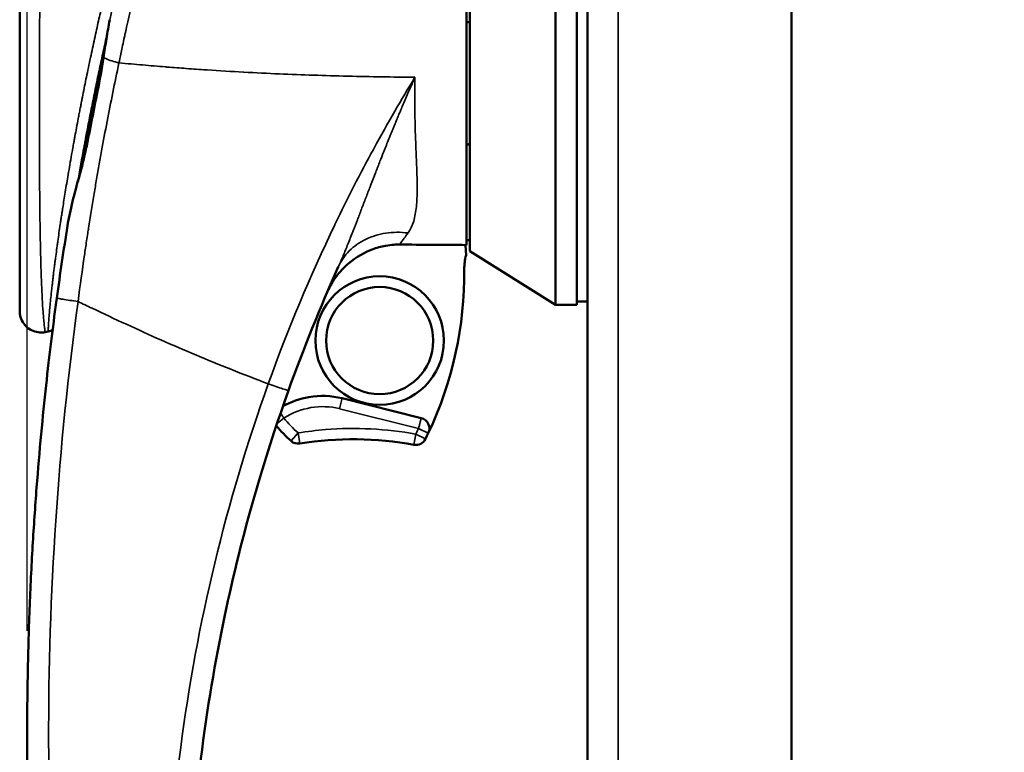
# Model space of a CAD drawing. Header units: inches. Extents: x 1 to 203, y 4 to 128.
# Tile 29 of 66: x 95.73 to 99.35, y 74.84 to 77.54. Entities that reach past the tile are written whole.
import ezdxf

# ---------------------------------------------------------------- set-up
doc = ezdxf.new("R2010")
doc.units = ezdxf.units.IN
doc.header["$LTSCALE"] = 6
doc.header["$MEASUREMENT"] = 0
for name, color, linetype, lineweight in [('Dimension (ANSI)', 7, 'Continuous', 25), ('Visible (ANSI)', 7, 'Continuous', 50), ('Visible Narrow (ANSI)', 7, 'Continuous', 35)]:
    doc.layers.add(name, color=color, linetype=linetype, lineweight=lineweight)
doc.styles.add('Dimension Text', font='tahoma.ttf')
doc.dimstyles.new('Dual Dimension', dxfattribs={"dimscale": 6, "dimtxt": 0.12, "dimasz": 0.098425, "dimexe": 0.125, "dimexo": 0.0625, "dimgap": 0.031496, "dimtad": 0, "dimtih": 1, "dimtoh": 1, "dimrnd": 1e-08, "dimzin": 4, "dimdsep": 46, "dimtxsty": 'Dimension Text', "dimcen": 0.09, "dimdle": 0.393701, "dimclrd": 256, "dimclre": 256, "dimclrt": 256, "dimadec": 0, "dimazin": 1, "dimtfac": 1, "dimtofl": 0, "dimtmove": 0, "dimatfit": 3, "dimfxl": 1, "dimtolj": 1, "dimtzin": 4, "dimlwd": -1, "dimlwe": -1, "dimarcsym": 0})

# ---------------------------------------------------------------- blocks, each defined once
blk = doc.blocks.new('*D10')
at = {"layer": 'Defpoints', "color": 0, "transparency": 16777216}
for p in [(110.2061, 120.2822), (110.2061, 114.1509), (95.7614, 74.914)]:
    blk.add_point(p, dxfattribs=at)
at = {"layer": 'Dimension (ANSI)', "transparency": 16777216}
for p, q in [((95.7614, 75.289), (95.7614, 121.0322)), ((110.2061, 114.5259), (110.2061, 121.0322)), ((96.352, 120.2822), (100.0736, 120.2822)), ((109.6156, 120.2822), (106.7792, 120.2822))]:
    blk.add_line(p, q, dxfattribs=at)
for points in [[(96.352, 120.3806), (96.352, 120.1838), (95.7614, 120.2822)], [(109.6156, 120.3806), (109.6156, 120.1838), (110.2061, 120.2822)]]:
    blk.add_solid(points, dxfattribs=at)
at = {"layer": 'Dimension (ANSI)', "transparency": 16777216, "insert": (103.4264, 120.2822), "char_height": 0.72, "attachment_point": 5, "style": 'Dimension Text'}
blk.add_mtext('\\A1;{\\H3.0x;(}\\S14.44^ 366.9 mm;{\\H3.0x;)}', dxfattribs=at)

msp = doc.modelspace()

# ---------------------------------------------------------------- linework, layer by layer
at = {"layer": 'Visible (ANSI)'}
for p, q in [((98.5701, 41.9635), (98.5701, 114.2133)), ((97.8201, 42.0028), (97.8201, 114.174)), ((97.7024, 76.4875), (97.7024, 79.2522)), ((97.7811, 76.4875), (97.7811, 79.2522)), ((97.3874, 76.6843), (97.3874, 79.0566)), ((95.7339, 76.4646), (95.7339, 78.1446)), ((96.0572, 77.4869), (96.0572, 77.4869)), ((95.9488, 76.9413), (95.9488, 76.9412)), ((96.9686, 76.7834), (96.9686, 76.7834)), ((97.3742, 76.6696), (97.3725, 76.7072)), ((97.3874, 76.7254), (97.3756, 76.7256)), ((97.7024, 76.4875), (97.3874, 76.6843)), ((97.7811, 76.4875), (97.7024, 76.4875)), ((97.7811, 76.4993), (97.8201, 76.4993)), ((95.8385, 76.3894), (95.8273, 76.3872)), ((97.2093, 76.0713), (96.9185, 76.144))]:
    msp.add_line(p, q, dxfattribs=at)
for radius in [0.2362, 0.1969]:
    msp.add_circle((97.0567, 76.3561), radius, dxfattribs=at)
for centre, radius, start, end in [((97.5645, 76.6196), 0.4921, 111.0925, 112.5739), ((97.5645, 76.6196), 0.4921, 138.8235655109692, 138.8236130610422), ((97.5645, 76.6196), 0.1969, 165.2737, 180.5062), ((95.9898, 76.6056), 1.378, 334.6794, 0.5062), ((97.1998, 76.0332), 0.0394, 334.6794, 75.9615), ((97.0567, 76.3561), 0.4921, 219.478, 228.5662), ((95.9898, 76.6056), 1.378, 333.6854, 334.6794), ((96.757, 76.0166), 0.0394, 228.5662, 279.1833), ((96.9606, 74.7574), 1.2362, 79.6559, 99.1833), ((97.1897, 76.0122), 0.0394, 259.6559, 333.6854)]:
    msp.add_arc(centre, radius, start, end, dxfattribs=at)
msp.add_ellipse((104.5079, 1878.5134), major_axis=(0, -1801.0018), ratio=0.999848, start_param=6.279225, end_param=6.279231, dxfattribs=at)
for points, knots in [([(97.3756, 79.0406), (97.3756, 78.9923), (97.3756, 78.8794), (97.3756, 78.4813), (97.3756, 78.2699), (97.3756, 77.7951), (97.3756, 77.5074), (97.3756, 77.1202), (97.3756, 76.9983), (97.3756, 76.8596), (97.3756, 76.817), (97.3756, 76.7415), (97.3756, 76.7199), (97.3756, 76.7072)], [0.000011, 0.000011, 0.000011, 0.000011, 0.423801, 0.423801, 0.924167, 0.924167, 1.760841, 1.760841, 2.288223, 2.288223, 2.555113, 2.555113, 2.860178, 2.860178, 2.860178, 2.860178]), ([(96.0528, 77.4672), (96.048, 77.4455), (96.0433, 77.424), (96.0387, 77.4028), (96.0341, 77.3815), (96.0297, 77.3606), (96.0251, 77.3388), (96.0205, 77.3169), (96.0158, 77.2942), (96.0113, 77.272), (96.0068, 77.2498), (96.0024, 77.2281), (95.9982, 77.2067), (95.9939, 77.1852), (95.9898, 77.164), (95.9857, 77.1429), (95.9837, 77.1323), (95.9817, 77.1217), (95.9797, 77.1115), (95.9784, 77.1043), (95.977, 77.0972), (95.9756, 77.0898)], [0.21885315, 0.21885315, 0.21885315, 0.21885315, 0.234375, 0.234375, 0.234375, 0.25, 0.25, 0.25, 0.265625, 0.265625, 0.265625, 0.28125, 0.28125, 0.28125, 0.296875, 0.296875, 0.296875, 0.3046875, 0.3046875, 0.3046875, 0.31023223, 0.31023223, 0.31023223, 0.31023223]), ([(95.9831, 77.1291), (95.9831, 77.1291), (95.9831, 77.1291), (95.9831, 77.129), (95.9831, 77.129), (95.983, 77.1288), (95.983, 77.1287), (95.9829, 77.1283), (95.9829, 77.1281), (95.9828, 77.1274), (95.9827, 77.1269), (95.9822, 77.1246), (95.9819, 77.1228), (95.9807, 77.1165), (95.9798, 77.112), (95.9779, 77.1016), (95.9767, 77.0957), (95.9756, 77.0898)], [0, 0, 0, 0, 0.0001154, 0.0001154, 0.0005769, 0.0005769, 0.0015, 0.0015, 0.0033461, 0.0033461, 0.0070383, 0.0070383, 0.0218073, 0.0218073, 0.0572959, 0.0572959, 0.1046146, 0.1046146, 0.1046146, 0.1046146]), ([(95.9674, 77.0451), (95.9679, 77.0481), (95.9684, 77.0511), (95.9695, 77.057), (95.9701, 77.06), (95.9712, 77.066), (95.9717, 77.0689), (95.9729, 77.0749), (95.9734, 77.0779), (95.9745, 77.0838), (95.9751, 77.0868), (95.9756, 77.0898)], [0.09742914, 0.09742914, 0.09742914, 0.09742914, 0.097669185, 0.097669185, 0.09790923, 0.09790923, 0.098149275, 0.098149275, 0.09838932, 0.09838932, 0.098629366, 0.098629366, 0.098629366, 0.098629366]), ([(95.9674, 77.0451), (95.9653, 77.034), (95.9633, 77.0232), (95.9614, 77.0125), (95.9578, 76.9927), (95.9543, 76.9731), (95.951, 76.954)], [0.32054206, 0.32054206, 0.32054206, 0.32054206, 0.328125, 0.328125, 0.328125, 0.34214075, 0.34214075, 0.34214075, 0.34214075]), ([(97.1291, 76.7089), (97.1147, 76.709), (97.1022, 76.7088), (97.0617, 76.7015), (97.0455, 76.697), (97.0007, 76.6802), (96.9707, 76.6637), (96.9426, 76.6397)], [-0.6576726, -0.6576726, -0.6576726, -0.6576726, -0.434612, -0.434612, -0.2813206, -0.2813206, -0.0000003, -0.0000003, -0.0000003, -0.0000003]), ([(97.3756, 76.7072), (97.365, 76.7073), (97.3544, 76.7073), (97.3334, 76.7075), (97.323, 76.7076), (97.2925, 76.7078), (97.2724, 76.7079), (97.2113, 76.7083), (97.1702, 76.7086), (97.1291, 76.7089)], [0.000001, 0.000001, 0.000001, 0.000001, 0.0809695, 0.0809695, 0.1601068, 0.1601068, 0.3130881, 0.3130881, 0.6260992, 0.6260992, 0.6260992, 0.6260992]), ([(96.9426, 76.6397), (96.9254, 76.6251), (96.9099, 76.6085), (96.8775, 76.5646), (96.8705, 76.5493), (96.8631, 76.532)], [-0.245443, -0.245443, -0.245443, -0.245443, -0.1437279, -0.1437279, -0.000001, -0.000001, -0.000001, -0.000001]), ([(95.8781, 73.2571), (95.8651, 73.3485), (95.8383, 73.5532), (95.8067, 73.8645), (95.7856, 74.1468), (95.7729, 74.3752), (95.7656, 74.5793), (95.7623, 74.7511), (95.7614, 74.8613), (95.7615, 74.9529), (95.762, 75.042), (95.7643, 75.1945), (95.7707, 75.4011), (95.7826, 75.6313), (95.8026, 75.9145), (95.8328, 76.2239), (95.8582, 76.4241), (95.8703, 76.5124)], [0, 0, 0, 0, 0.125, 0.25, 0.3125, 0.375, 0.4375, 0.46875, 0.5, 0.515625, 0.53125, 0.5625, 0.625, 0.6875, 0.75, 0.875, 1, 1, 1, 1]), ([(95.8273, 76.3872), (95.8191, 76.3857), (95.8105, 76.3854), (95.7937, 76.3877), (95.7853, 76.3902), (95.77, 76.3978), (95.7629, 76.4029), (95.7509, 76.415), (95.7458, 76.422), (95.7382, 76.4374), (95.7357, 76.4458), (95.7341, 76.4577), (95.7339, 76.4611), (95.7339, 76.4646)], [0, 0, 0, 0, 0.0638299, 0.0638299, 0.1290346, 0.1290346, 0.1938632, 0.1938632, 0.2587409, 0.2587409, 0.3239742, 0.3239742, 0.3502527, 0.3502527, 0.3502527, 0.3502527]), ([(95.8551, 76.3967), (95.8529, 76.3951), (95.8505, 76.3936), (95.845, 76.391), (95.8418, 76.39), (95.8385, 76.3894)], [0.10723961, 0.10723961, 0.10723961, 0.10723961, 0.12814213, 0.12814213, 0.15346334, 0.15346334, 0.15346334, 0.15346334]), ([(95.8532, 76.3822), (95.8532, 76.3822), (95.8532, 76.3822), (95.8532, 76.3822), (95.8532, 76.3822), (95.8532, 76.3822), (95.8532, 76.3823), (95.8532, 76.3824), (95.8533, 76.3827), (95.8534, 76.3837), (95.8535, 76.3845), (95.8536, 76.3856)], [0.03015987, 0.03015987, 0.03015987, 0.03015987, 0.03063378, 0.03063378, 0.03399973, 0.03399973, 0.04409807, 0.04409807, 0.07440691, 0.07440691, 0.11893181, 0.11893181, 0.11893181, 0.11893181]), ([(96.7216, 76.1726), (96.6419, 75.9502), (96.5601, 75.6837), (96.4927, 75.3706), (96.4582, 75.2101), (96.4277, 75.0376), (96.4038, 74.8529), (96.3812, 74.6773), (96.3646, 74.4908), (96.3569, 74.294)], [0, 0, 0, 0, 0.5, 0.5, 0.5, 0.756247, 0.756247, 0.756247, 1, 1, 1, 1]), ([(96.7014, 76.1152), (96.731, 76.1314), (96.8028, 76.1562), (96.8785, 76.154), (96.9185, 76.144)], [0.0854166, 0.0854166, 0.0854166, 0.0854166, 0.5, 1, 1, 1, 1])]:
    msp.add_open_spline(points, degree=3, knots=knots, dxfattribs=at)
for points in [[(96.0526, 77.4661), (96.0564, 77.4892), (96.0604, 77.5123), (96.0647, 77.5353)], [(96.0635, 77.5237), (96.0635, 77.5237), (96.0635, 77.5237), (96.0635, 77.5237)], [(96.0416, 77.3968), (96.0452, 77.4198), (96.0489, 77.443), (96.0526, 77.4661)], [(96.0094, 77.2237), (96.0209, 77.2812), (96.0324, 77.3385), (96.0416, 77.3968)], [(96.0094, 77.2237), (96.0062, 77.2078), (96.0031, 77.1918), (96, 77.176)], [(96, 77.176), (95.9998, 77.1748), (95.9995, 77.1736), (95.9993, 77.1724)], [(95.9519, 76.9571), (95.9711, 77.0268), (95.9852, 77.1), (95.9993, 77.1724)], [(95.9095, 76.7772), (95.9191, 76.8369), (95.9352, 76.8969), (95.9519, 76.9571)], [(95.8703, 76.5124), (95.8824, 76.6013), (95.8955, 76.6896), (95.9095, 76.7772)], [(96.9046, 76.6265), (96.8381, 76.4784), (96.777, 76.327), (96.7216, 76.1726)], [(95.8273, 76.3872), (95.8273, 76.3872), (95.8273, 76.3872), (95.8273, 76.3872)], [(95.8385, 76.3894), (95.8385, 76.3894), (95.8385, 76.3894), (95.8385, 76.3894)]]:
    msp.add_open_spline(points, degree=3, dxfattribs=at)
at = {"layer": 'Visible Narrow (ANSI)'}
for p, q in [((97.9335, 114.2133), (97.9335, 41.9635)), ((96.9185, 76.144), (96.909, 76.1058)), ((97.1998, 76.0332), (96.909, 76.1058)), ((96.7046, 76.0714), (96.6795, 76.0512)), ((96.757, 76.0166), (96.731, 75.9871)), ((96.757, 76.0166), (96.7633, 75.9778)), ((97.2354, 76.0163), (97.1998, 76.0332)), ((97.1897, 76.0122), (97.1826, 75.9735)), ((97.225, 75.9948), (97.1897, 76.0122))]:
    msp.add_line(p, q, dxfattribs=at)
for centre, radius, start, end in [((97.0567, 76.3561), 0.4528, 218.9516, 228.5662), ((96.9607, 74.7568), 1.2762, 94.6185, 99.1822), ((96.9606, 74.7575), 1.2755, 79.6555, 94.6179), ((95.9759, 76.6124), 1.354, 333.6911, 334.6738)]:
    msp.add_arc(centre, radius, start, end, dxfattribs=at)
msp.add_ellipse((96.8309, 75.9089), major_axis=(0.2252, 0.0616), ratio=0.8653, start_param=0.994072, end_param=1.915581, dxfattribs=at)
for points, knots in [([(96.3738, 78.4479), (96.3701, 78.4359), (96.3664, 78.4237), (96.3626, 78.4113), (96.3601, 78.4032), (96.3577, 78.395), (96.3552, 78.3866), (96.3528, 78.3788), (96.3504, 78.3709), (96.348, 78.3629), (96.344, 78.3495), (96.34, 78.3358), (96.3359, 78.3219), (96.3299, 78.3016), (96.3238, 78.2808), (96.3176, 78.2594), (96.3171, 78.2575), (96.3165, 78.2556), (96.3159, 78.2536), (96.3126, 78.2419), (96.3092, 78.23), (96.3058, 78.2182), (96.3041, 78.2123), (96.3024, 78.2064), (96.3006, 78.2001), (96.2989, 78.1939), (96.297, 78.1874), (96.2955, 78.1819), (96.2939, 78.1764), (96.2927, 78.172), (96.2914, 78.1672), (96.29, 78.1625), (96.2886, 78.1574), (96.2872, 78.1523), (96.2844, 78.1422), (96.2815, 78.1321), (96.2787, 78.1217), (96.273, 78.101), (96.267, 78.0794), (96.261, 78.0572), (96.2583, 78.047), (96.2555, 78.0366), (96.2527, 78.0261), (96.2524, 78.0251), (96.2521, 78.0242), (96.2519, 78.0232), (96.2488, 78.0117), (96.2457, 78), (96.2426, 77.9881), (96.2394, 77.9763), (96.2363, 77.9642), (96.2331, 77.9519), (96.2315, 77.9457), (96.2298, 77.9395), (96.2282, 77.9334), (96.2274, 77.9303), (96.2267, 77.9273), (96.2258, 77.924), (96.225, 77.9207), (96.2241, 77.9172), (96.2234, 77.9145), (96.2227, 77.9119), (96.2222, 77.9101), (96.2217, 77.9081), (96.2212, 77.9061), (96.2206, 77.9038), (96.22, 77.9015), (96.2189, 77.897), (96.2178, 77.8926), (96.2166, 77.888), (96.2143, 77.879), (96.2119, 77.8694), (96.2094, 77.8596), (96.2069, 77.8497), (96.2044, 77.8396), (96.2017, 77.8291), (96.1991, 77.8186), (96.1964, 77.8078), (96.1937, 77.7966), (96.191, 77.7855), (96.1882, 77.7741), (96.1853, 77.7623), (96.1824, 77.7503), (96.1794, 77.738), (96.1764, 77.7253), (96.1734, 77.7128), (96.1703, 77.6998), (96.1672, 77.6866), (96.1656, 77.68), (96.1641, 77.6733), (96.1625, 77.6665), (96.1617, 77.663), (96.1608, 77.6595), (96.1601, 77.6562), (96.1593, 77.6529), (96.1586, 77.6497), (96.1577, 77.6458), (96.1567, 77.6419), (96.1556, 77.6371), (96.1546, 77.6327), (96.1538, 77.6293), (96.1531, 77.626), (96.1523, 77.6227), (96.1521, 77.6218), (96.1519, 77.6208), (96.1517, 77.6199), (96.1498, 77.6115), (96.1479, 77.6032), (96.146, 77.5951), (96.1424, 77.5789), (96.1389, 77.5636), (96.1357, 77.5491), (96.1325, 77.5346), (96.1295, 77.5209), (96.1266, 77.508), (96.1246, 77.4986), (96.1226, 77.4897), (96.1208, 77.4812), (96.1201, 77.478), (96.1195, 77.4748), (96.1188, 77.4718), (96.114, 77.4493), (96.1099, 77.4301), (96.1066, 77.4143), (96.1032, 77.3984), (96.1006, 77.3858), (96.0987, 77.3765)], [0, 0, 0, 0, 0.037736, 0.037736, 0.037736, 0.0625, 0.0625, 0.0625, 0.085798, 0.085798, 0.085798, 0.125, 0.125, 0.125, 0.182318, 0.182318, 0.182318, 0.1875, 0.1875, 0.1875, 0.21875, 0.21875, 0.21875, 0.234375, 0.234375, 0.234375, 0.25, 0.25, 0.25, 0.265625, 0.265625, 0.265625, 0.28125, 0.28125, 0.28125, 0.3125, 0.3125, 0.3125, 0.375, 0.375, 0.375, 0.403634, 0.403634, 0.403634, 0.40625, 0.40625, 0.40625, 0.4375, 0.4375, 0.4375, 0.46875, 0.46875, 0.46875, 0.484375, 0.484375, 0.484375, 0.492188, 0.492188, 0.492188, 0.5, 0.5, 0.5, 0.507812, 0.507812, 0.507812, 0.515625, 0.515625, 0.515625, 0.53125, 0.53125, 0.53125, 0.5625, 0.5625, 0.5625, 0.59375, 0.59375, 0.59375, 0.625, 0.625, 0.625, 0.655974, 0.655974, 0.655974, 0.6875, 0.6875, 0.6875, 0.71875, 0.71875, 0.71875, 0.734375, 0.734375, 0.734375, 0.742188, 0.742188, 0.742188, 0.75, 0.75, 0.75, 0.757812, 0.757812, 0.757812, 0.763854, 0.763854, 0.763854, 0.765625, 0.765625, 0.765625, 0.78125, 0.78125, 0.78125, 0.8125, 0.8125, 0.8125, 0.84375, 0.84375, 0.84375, 0.866494, 0.866494, 0.866494, 0.875, 0.875, 0.875, 0.9375, 0.9375, 0.9375, 1, 1, 1, 1]), ([(95.8385, 76.3894), (95.8385, 76.3894), (95.8385, 76.3896), (95.8385, 76.3899), (95.8386, 76.3913), (95.8387, 76.3949), (95.8389, 76.3992), (95.839, 76.4013), (95.8392, 76.4036), (95.8393, 76.406), (95.8393, 76.4073), (95.8394, 76.4085), (95.8395, 76.4096), (95.8395, 76.4108), (95.8396, 76.4119), (95.8397, 76.4132), (95.8398, 76.4146), (95.8399, 76.4162), (95.84, 76.4178), (95.8401, 76.4195), (95.8402, 76.4211), (95.8403, 76.4227), (95.8405, 76.4261), (95.8407, 76.4297), (95.841, 76.4334), (95.8413, 76.4372), (95.8416, 76.441), (95.8419, 76.4451), (95.8422, 76.4492), (95.8426, 76.4536), (95.8429, 76.4576), (95.8432, 76.4615), (95.8435, 76.465), (95.8439, 76.4688), (95.8442, 76.4725), (95.8446, 76.4766), (95.8449, 76.4808), (95.8457, 76.4891), (95.8466, 76.4979), (95.8475, 76.5072), (95.8485, 76.5165), (95.8495, 76.5264), (95.8506, 76.5367), (95.8512, 76.5418), (95.8517, 76.547), (95.8524, 76.5525), (95.853, 76.5581), (95.8537, 76.564), (95.8543, 76.5691), (95.8549, 76.5743), (95.8554, 76.5786), (95.8559, 76.5833), (95.8565, 76.5879), (95.8571, 76.5929), (95.8577, 76.5979), (95.8589, 76.608), (95.8602, 76.6185), (95.8616, 76.6289), (95.8622, 76.6341), (95.8629, 76.6393), (95.8635, 76.6443), (95.8642, 76.6493), (95.8648, 76.6541), (95.8655, 76.659), (95.8668, 76.6689), (95.8681, 76.6792), (95.8697, 76.6902), (95.8704, 76.6957), (95.8712, 76.7014), (95.8719, 76.7067), (95.8726, 76.7119), (95.8733, 76.7166), (95.874, 76.7215), (95.8754, 76.7312), (95.8768, 76.7414), (95.8783, 76.7518), (95.8798, 76.7622), (95.8814, 76.7729), (95.883, 76.784), (95.8839, 76.7896), (95.8847, 76.7952), (95.8856, 76.8009), (95.886, 76.8037), (95.8864, 76.8065), (95.8869, 76.8095), (95.8873, 76.8125), (95.8878, 76.8157), (95.8882, 76.8182), (95.8886, 76.8207), (95.8889, 76.8225), (95.8892, 76.8245), (95.8895, 76.8266), (95.8898, 76.8288), (95.8902, 76.831), (95.8909, 76.8355), (95.8915, 76.8398), (95.8922, 76.8443), (95.8936, 76.8532), (95.8951, 76.8626), (95.8966, 76.8722), (95.8997, 76.8914), (95.903, 76.9118), (95.9066, 76.9334), (95.9084, 76.9443), (95.9103, 76.9554), (95.9122, 76.9669), (95.9141, 76.9783), (95.9162, 76.9901), (95.9182, 77.0022), (95.9203, 77.0143), (95.9225, 77.0266), (95.9248, 77.0395), (95.9259, 77.0459), (95.9271, 77.0524), (95.9282, 77.0588), (95.9288, 77.062), (95.9293, 77.0652), (95.93, 77.0687), (95.9306, 77.0721), (95.9313, 77.0759), (95.9318, 77.0786), (95.9323, 77.0814), (95.9326, 77.0832), (95.933, 77.0853), (95.9334, 77.0874), (95.9338, 77.0898), (95.9342, 77.0922), (95.9351, 77.097), (95.936, 77.1017), (95.9369, 77.1066), (95.9386, 77.1163), (95.9406, 77.1267), (95.9426, 77.1377), (95.9447, 77.1486), (95.9468, 77.1602), (95.9491, 77.172), (95.9502, 77.178), (95.9514, 77.184), (95.9526, 77.1904), (95.9538, 77.1969), (95.9552, 77.2037), (95.9563, 77.2097), (95.9575, 77.2156), (95.9585, 77.2207), (95.9595, 77.226), (95.9605, 77.2313), (95.9616, 77.2368), (95.9627, 77.2424), (95.9649, 77.2534), (95.967, 77.2642), (95.9692, 77.2752), (95.9714, 77.2862), (95.9737, 77.2973), (95.9759, 77.3081), (95.9781, 77.319), (95.9802, 77.3295), (95.9826, 77.3411), (95.985, 77.3528), (95.9877, 77.3656), (95.9903, 77.3778), (95.9928, 77.3901), (95.9953, 77.4018), (95.9978, 77.4135), (96.0028, 77.4368), (96.0077, 77.4597), (96.0126, 77.4818), (96.0175, 77.5039), (96.0222, 77.5252), (96.0269, 77.5457), (96.0292, 77.556), (96.0315, 77.566), (96.0337, 77.5761), (96.0349, 77.5811), (96.0361, 77.5861), (96.0371, 77.5908), (96.0382, 77.5955), (96.0392, 77.5999), (96.0405, 77.6053), (96.0417, 77.6107), (96.0432, 77.6172), (96.0447, 77.6234), (96.0461, 77.6295), (96.0475, 77.6354), (96.0489, 77.6412), (96.0516, 77.653), (96.0544, 77.6648), (96.0572, 77.6764), (96.0627, 77.6997), (96.0682, 77.7223), (96.0736, 77.7445), (96.079, 77.7666), (96.0844, 77.7883), (96.0897, 77.8093), (96.0923, 77.8198), (96.0949, 77.8302), (96.0975, 77.8405), (96.0988, 77.8457), (96.1001, 77.8509), (96.1014, 77.8558), (96.1027, 77.8607), (96.1039, 77.8654), (96.1053, 77.8709), (96.1067, 77.8763), (96.1083, 77.8826), (96.1098, 77.8887), (96.1114, 77.8947), (96.1129, 77.9005), (96.1144, 77.9063), (96.1174, 77.9179), (96.1205, 77.9295), (96.1235, 77.941), (96.1295, 77.964), (96.1355, 77.9865), (96.1414, 78.0085), (96.1474, 78.0305), (96.1532, 78.052), (96.1591, 78.0732), (96.162, 78.0838), (96.1649, 78.0944), (96.1678, 78.1045), (96.1706, 78.1147), (96.1733, 78.1244), (96.1763, 78.1351), (96.1794, 78.1459), (96.1827, 78.1576), (96.1859, 78.169), (96.1891, 78.1803), (96.1922, 78.1912), (96.1954, 78.2021), (96.1985, 78.213), (96.2017, 78.2239), (96.2048, 78.2345), (96.2078, 78.2451), (96.2109, 78.2554), (96.214, 78.2662), (96.2172, 78.277), (96.2205, 78.2883), (96.2238, 78.2992), (96.227, 78.3101), (96.2302, 78.3207), (96.2334, 78.3315), (96.2399, 78.353), (96.2467, 78.3754), (96.2532, 78.3965)], [0.4978071, 0.4978071, 0.4978071, 0.4978071, 0.5, 0.5, 0.5, 0.5078125, 0.5078125, 0.5078125, 0.5117188, 0.5117188, 0.5117188, 0.5136719, 0.5136719, 0.5136719, 0.515625, 0.515625, 0.515625, 0.5175781, 0.5175781, 0.5175781, 0.5195312, 0.5195312, 0.5195312, 0.5234375, 0.5234375, 0.5234375, 0.5273438, 0.5273438, 0.5273438, 0.53125, 0.53125, 0.53125, 0.5351562, 0.5351562, 0.5351562, 0.5390625, 0.5390625, 0.5390625, 0.546875, 0.546875, 0.546875, 0.5546875, 0.5546875, 0.5546875, 0.5585938, 0.5585938, 0.5585938, 0.5625, 0.5625, 0.5625, 0.5664062, 0.5664062, 0.5664062, 0.5703125, 0.5703125, 0.5703125, 0.578125, 0.578125, 0.578125, 0.5820312, 0.5820312, 0.5820312, 0.5859375, 0.5859375, 0.5859375, 0.59375, 0.59375, 0.59375, 0.5976562, 0.5976562, 0.5976562, 0.6015625, 0.6015625, 0.6015625, 0.609375, 0.609375, 0.609375, 0.6171875, 0.6171875, 0.6171875, 0.6210938, 0.6210938, 0.6210938, 0.6230469, 0.6230469, 0.6230469, 0.625, 0.625, 0.625, 0.6269531, 0.6269531, 0.6269531, 0.6289062, 0.6289062, 0.6289062, 0.6328125, 0.6328125, 0.6328125, 0.640625, 0.640625, 0.640625, 0.65625, 0.65625, 0.65625, 0.6640625, 0.6640625, 0.6640625, 0.671875, 0.671875, 0.671875, 0.6796875, 0.6796875, 0.6796875, 0.6835938, 0.6835938, 0.6835938, 0.6855469, 0.6855469, 0.6855469, 0.6875, 0.6875, 0.6875, 0.6894531, 0.6894531, 0.6894531, 0.6914062, 0.6914062, 0.6914062, 0.6953125, 0.6953125, 0.6953125, 0.703125, 0.703125, 0.703125, 0.7109375, 0.7109375, 0.7109375, 0.7148438, 0.7148438, 0.7148438, 0.71875, 0.71875, 0.71875, 0.7226562, 0.7226562, 0.7226562, 0.7265625, 0.7265625, 0.7265625, 0.734375, 0.734375, 0.734375, 0.7421875, 0.7421875, 0.7421875, 0.75, 0.75, 0.75, 0.7578125, 0.7578125, 0.7578125, 0.765625, 0.765625, 0.765625, 0.78125, 0.78125, 0.78125, 0.796875, 0.796875, 0.796875, 0.8046875, 0.8046875, 0.8046875, 0.8085938, 0.8085938, 0.8085938, 0.8125, 0.8125, 0.8125, 0.8164062, 0.8164062, 0.8164062, 0.8203125, 0.8203125, 0.8203125, 0.828125, 0.828125, 0.828125, 0.84375, 0.84375, 0.84375, 0.859375, 0.859375, 0.859375, 0.8671875, 0.8671875, 0.8671875, 0.8710938, 0.8710938, 0.8710938, 0.875, 0.875, 0.875, 0.8789062, 0.8789062, 0.8789062, 0.8828125, 0.8828125, 0.8828125, 0.890625, 0.890625, 0.890625, 0.90625, 0.90625, 0.90625, 0.921875, 0.921875, 0.921875, 0.9296875, 0.9296875, 0.9296875, 0.9375, 0.9375, 0.9375, 0.9453125, 0.9453125, 0.9453125, 0.953125, 0.953125, 0.953125, 0.9609375, 0.9609375, 0.9609375, 0.96875, 0.96875, 0.96875, 0.9765625, 0.9765625, 0.9765625, 0.984375, 0.984375, 0.984375, 1, 1, 1, 1]), ([(95.8273, 76.3872), (95.8273, 76.3872), (95.8273, 76.3876), (95.8272, 76.3883), (95.8269, 76.39), (95.8264, 76.3936), (95.8258, 76.3984), (95.8258, 76.3985), (95.8258, 76.3985), (95.8258, 76.3986), (95.8252, 76.4034), (95.8245, 76.4092), (95.8238, 76.4157), (95.8238, 76.4159), (95.8238, 76.416), (95.8238, 76.4162), (95.8231, 76.4228), (95.8224, 76.4301), (95.8217, 76.4377), (95.8211, 76.4449), (95.8205, 76.4525), (95.8199, 76.4602), (95.8199, 76.4606), (95.8198, 76.461), (95.8198, 76.4614), (95.8187, 76.477), (95.8176, 76.4933), (95.8167, 76.51), (95.8167, 76.5106), (95.8167, 76.5112), (95.8166, 76.5118), (95.8158, 76.5284), (95.815, 76.5454), (95.8143, 76.5625), (95.8143, 76.5633), (95.8142, 76.5642), (95.8142, 76.565), (95.8135, 76.582), (95.8129, 76.599), (95.8124, 76.6161), (95.8118, 76.634), (95.8113, 76.6521), (95.8109, 76.6703), (95.8108, 76.6716), (95.8108, 76.6729), (95.8108, 76.6742), (95.8099, 76.7093), (95.8093, 76.7447), (95.8087, 76.7804), (95.8087, 76.7822), (95.8087, 76.784), (95.8087, 76.7858), (95.8081, 76.8211), (95.8077, 76.8568), (95.8074, 76.8926), (95.8074, 76.8949), (95.8074, 76.8971), (95.8074, 76.8994), (95.807, 76.9348), (95.8068, 76.9702), (95.8067, 77.0056), (95.8067, 77.0083), (95.8066, 77.011), (95.8066, 77.0137), (95.8065, 77.0487), (95.8064, 77.0836), (95.8063, 77.1186), (95.8063, 77.1563), (95.8063, 77.194), (95.8063, 77.2318), (95.8063, 77.2354), (95.8063, 77.239), (95.8063, 77.2427), (95.8064, 77.3146), (95.8066, 77.3866), (95.8069, 77.4588), (95.8069, 77.4633), (95.807, 77.4679), (95.807, 77.4724), (95.8073, 77.5437), (95.8077, 77.6152), (95.8082, 77.6868), (95.8082, 77.6922), (95.8082, 77.6977), (95.8083, 77.7032), (95.8087, 77.7739), (95.8092, 77.8447), (95.8097, 77.9159), (95.8098, 77.9223), (95.8098, 77.9287), (95.8099, 77.9351), (95.8102, 77.974), (95.8105, 78.0128), (95.8108, 78.0515), (95.811, 78.071), (95.8112, 78.0904), (95.8114, 78.1098), (95.8115, 78.1195), (95.8115, 78.1292), (95.8116, 78.1389), (95.8117, 78.1412), (95.8117, 78.1436), (95.8117, 78.1459)], [0.4966465, 0.4966465, 0.4966465, 0.4966465, 0.5, 0.5, 0.5, 0.5078125, 0.5078125, 0.5078125, 0.5079068, 0.5079068, 0.5079068, 0.515625, 0.515625, 0.515625, 0.5158111, 0.5158111, 0.5158111, 0.5237053, 0.5237053, 0.5237053, 0.53125, 0.53125, 0.53125, 0.5316247, 0.5316247, 0.5316247, 0.546875, 0.546875, 0.546875, 0.5474363, 0.5474363, 0.5474363, 0.5625, 0.5625, 0.5625, 0.5632489, 0.5632489, 0.5632489, 0.578125, 0.578125, 0.578125, 0.59375, 0.59375, 0.59375, 0.5948738, 0.5948738, 0.5948738, 0.625, 0.625, 0.625, 0.6264969, 0.6264969, 0.6264969, 0.65625, 0.65625, 0.65625, 0.6581247, 0.6581247, 0.6581247, 0.6875, 0.6875, 0.6875, 0.6897461, 0.6897461, 0.6897461, 0.71875, 0.71875, 0.71875, 0.75, 0.75, 0.75, 0.7529961, 0.7529961, 0.7529961, 0.8125, 0.8125, 0.8125, 0.8162445, 0.8162445, 0.8162445, 0.875, 0.875, 0.875, 0.8794971, 0.8794971, 0.8794971, 0.9375, 0.9375, 0.9375, 0.9427334, 0.9427334, 0.9427334, 0.9743539, 0.9743539, 0.9743539, 0.990177, 0.990177, 0.990177, 0.9980859, 0.9980859, 0.9980859, 0.9999997, 0.9999997, 0.9999997, 0.9999997]), ([(96.0538, 77.4654), (96.0573, 77.4885), (96.0612, 77.5114), (96.0654, 77.5344), (96.0668, 77.5419), (96.0682, 77.5494), (96.0696, 77.5569), (96.0719, 77.569), (96.0743, 77.5812), (96.0767, 77.5933)], [0, 0, 0, 0, 0.0748086, 0.0748086, 0.0748086, 0.0993031, 0.0993031, 0.0993031, 0.138914, 0.138914, 0.138914, 0.138914]), ([(95.9529, 76.9556), (95.9531, 76.9565), (95.9534, 76.9575), (95.9537, 76.9584), (95.9635, 76.9929), (95.9721, 77.0283), (95.9798, 77.0641), (95.9837, 77.0824), (95.9875, 77.1009), (95.9911, 77.1193), (95.9947, 77.1377), (95.9983, 77.1562), (96.0019, 77.1746), (96.0056, 77.193), (96.0093, 77.2113), (96.0129, 77.2297), (96.0157, 77.2435), (96.0185, 77.2572), (96.0212, 77.271), (96.0293, 77.3123), (96.0368, 77.3537), (96.0431, 77.3957)], [0, 0, 0, 0, 0.006506, 0.006506, 0.006506, 0.25, 0.25, 0.25, 0.375, 0.375, 0.375, 0.5, 0.5, 0.5, 0.625, 0.625, 0.625, 0.71875, 0.71875, 0.71875, 1, 1, 1, 1]), ([(96.0987, 77.3765), (96.0896, 77.3785), (96.0807, 77.381), (96.0724, 77.3836), (96.0641, 77.3863), (96.0566, 77.3892), (96.0502, 77.3921), (96.0477, 77.3933), (96.0453, 77.3945), (96.0431, 77.3957)], [0.0000001, 0.0000001, 0.0000001, 0.0000001, 0.4160871, 0.4160871, 0.4160871, 0.8321779, 0.8321779, 0.8321779, 1, 1, 1, 1]), ([(96.0987, 77.3765), (96.0909, 77.3399), (96.0834, 77.3036), (96.0761, 77.2678), (96.0688, 77.2319), (96.0618, 77.1966), (96.055, 77.1609), (96.0481, 77.1252), (96.0413, 77.0891), (96.0347, 77.0528), (96.0314, 77.0347), (96.0281, 77.0165), (96.0249, 76.9981), (96.0216, 76.9797), (96.0184, 76.9609), (96.0153, 76.9429), (96.0122, 76.9249), (96.0092, 76.9075), (96.0063, 76.8897), (95.9998, 76.8509), (95.9932, 76.8103), (95.9868, 76.7691), (95.9859, 76.7632), (95.985, 76.7573), (95.9841, 76.7512), (95.9826, 76.7416), (95.9811, 76.7316), (95.9797, 76.7225), (95.9783, 76.7133), (95.977, 76.7049), (95.9757, 76.6962), (95.9745, 76.6875), (95.9731, 76.6785), (95.9718, 76.6695), (95.9639, 76.6154), (95.9561, 76.5591), (95.9483, 76.4997)], [0, 0, 0, 0, 0.125, 0.125, 0.125, 0.25, 0.25, 0.25, 0.375, 0.375, 0.375, 0.4375, 0.4375, 0.4375, 0.5, 0.5, 0.5, 0.5625, 0.5625, 0.5625, 0.699136, 0.699136, 0.699136, 0.71875, 0.71875, 0.71875, 0.75, 0.75, 0.75, 0.78125, 0.78125, 0.78125, 0.8125, 0.8125, 0.8125, 1, 1, 1, 1]), ([(97.1863, 77.3235), (97.1048, 77.3244), (97.0233, 77.3258), (96.9414, 77.3278), (96.9404, 77.3278), (96.9394, 77.3279), (96.9384, 77.3279), (96.8555, 77.3299), (96.7722, 77.3326), (96.6871, 77.3362), (96.6445, 77.338), (96.6015, 77.3401), (96.5576, 77.3425), (96.5571, 77.3425), (96.5565, 77.3425), (96.556, 77.3426), (96.5126, 77.3449), (96.4683, 77.3476), (96.4222, 77.3507), (96.421, 77.3507), (96.4199, 77.3508), (96.4188, 77.3509), (96.3952, 77.3525), (96.371, 77.3541), (96.3461, 77.356), (96.323, 77.3577), (96.2993, 77.3595), (96.2747, 77.3614), (96.2728, 77.3616), (96.2709, 77.3617), (96.269, 77.3619), (96.2424, 77.364), (96.2146, 77.3663), (96.1849, 77.3689), (96.1581, 77.3712), (96.1298, 77.3737), (96.0987, 77.3765)], [0, 0, 0, 0, 0.2469989, 0.2469989, 0.2469989, 0.25, 0.25, 0.25, 0.4999988, 0.4999988, 0.4999988, 0.625, 0.625, 0.625, 0.6264992, 0.6264992, 0.6264992, 0.75, 0.75, 0.75, 0.7529965, 0.7529965, 0.7529965, 0.8161761, 0.8161761, 0.8161761, 0.875, 0.875, 0.875, 0.8795144, 0.8795144, 0.8795144, 0.9428034, 0.9428034, 0.9428034, 1, 1, 1, 1]), ([(97.1863, 77.3235), (97.1613, 77.2826), (97.1366, 77.241), (97.1121, 77.1988), (97.0864, 77.1545), (97.061, 77.1093), (97.0362, 77.0637), (97.0353, 77.0621), (97.0344, 77.0604), (97.0335, 77.0588), (96.9848, 76.9693), (96.938, 76.878), (96.8933, 76.7851), (96.8928, 76.784), (96.8922, 76.7829), (96.8917, 76.7817), (96.8014, 76.5936), (96.7198, 76.399), (96.6475, 76.1971)], [0, 0, 0, 0, 0.1197092, 0.1197092, 0.1197092, 0.2454941, 0.2454941, 0.2454941, 0.25, 0.25, 0.25, 0.4970014, 0.4970014, 0.4970014, 0.5, 0.5, 0.5, 1, 1, 1, 1]), ([(96.9046, 76.6265), (96.9098, 76.6382), (96.9152, 76.6506), (96.9207, 76.6637), (96.9262, 76.6768), (96.9319, 76.6905), (96.9377, 76.7049), (96.9435, 76.7193), (96.9495, 76.7344), (96.9557, 76.7502), (96.9563, 76.7519), (96.957, 76.7535), (96.9577, 76.7552), (96.9586, 76.7577), (96.9596, 76.7602), (96.9606, 76.7627), (96.9621, 76.7666), (96.9636, 76.7704), (96.9651, 76.7743), (96.9666, 76.7784), (96.9682, 76.7824), (96.9699, 76.7867), (96.9716, 76.7911), (96.9733, 76.7957), (96.9748, 76.7994), (96.9762, 76.8031), (96.9772, 76.8059), (96.9784, 76.8089), (96.9796, 76.8119), (96.9808, 76.8152), (96.9821, 76.8186), (96.9847, 76.8252), (96.9872, 76.8318), (96.9898, 76.8385), (96.9949, 76.852), (97.0003, 76.8662), (97.006, 76.8809), (97.011, 76.894), (97.0161, 76.9075), (97.0215, 76.9215), (97.0222, 76.9232), (97.0228, 76.9248), (97.0234, 76.9265), (97.0265, 76.9344), (97.0296, 76.9425), (97.0327, 76.9505), (97.0342, 76.9545), (97.0358, 76.9585), (97.0374, 76.9628), (97.0391, 76.9671), (97.0409, 76.9716), (97.0423, 76.9753), (97.0437, 76.979), (97.0448, 76.9819), (97.046, 76.985), (97.0473, 76.9881), (97.0486, 76.9915), (97.0499, 76.9948), (97.0525, 77.0015), (97.0551, 77.0082), (97.0578, 77.015), (97.062, 77.0258), (97.0664, 77.0369), (97.0709, 77.0484), (97.0721, 77.0514), (97.0733, 77.0544), (97.0745, 77.0575), (97.0804, 77.0721), (97.0864, 77.0872), (97.0927, 77.1027), (97.0945, 77.1071), (97.0963, 77.1116), (97.0981, 77.1161), (97.0995, 77.1195), (97.1009, 77.1229), (97.1023, 77.1263), (97.1039, 77.1303), (97.1056, 77.1344), (97.1072, 77.1383), (97.108, 77.1403), (97.1088, 77.1423), (97.1097, 77.1444), (97.1106, 77.1465), (97.1115, 77.1489), (97.1122, 77.1505), (97.1129, 77.1522), (97.1133, 77.1532), (97.1138, 77.1544), (97.1143, 77.1556), (97.1149, 77.157), (97.1155, 77.1584), (97.1166, 77.1611), (97.1177, 77.1638), (97.1189, 77.1666), (97.1212, 77.1722), (97.1237, 77.1782), (97.1263, 77.1843), (97.1271, 77.1863), (97.1279, 77.1884), (97.1288, 77.1904), (97.1306, 77.1947), (97.1324, 77.1991), (97.1344, 77.2036), (97.1372, 77.2103), (97.1401, 77.2173), (97.1432, 77.2245), (97.1493, 77.2389), (97.156, 77.2544), (97.1632, 77.2709), (97.1703, 77.2874), (97.1781, 77.305), (97.1863, 77.3235)], [0, 0, 0, 0, 0.0625, 0.0625, 0.0625, 0.125, 0.125, 0.125, 0.1875, 0.1875, 0.1875, 0.1941102, 0.1941102, 0.1941102, 0.2038097, 0.2038097, 0.2038097, 0.21875, 0.21875, 0.21875, 0.234375, 0.234375, 0.234375, 0.25, 0.25, 0.25, 0.265625, 0.265625, 0.265625, 0.28125, 0.28125, 0.28125, 0.3125, 0.3125, 0.3125, 0.375, 0.375, 0.375, 0.4309642, 0.4309642, 0.4309642, 0.4375, 0.4375, 0.4375, 0.46875, 0.46875, 0.46875, 0.484375, 0.484375, 0.484375, 0.5, 0.5, 0.5, 0.515625, 0.515625, 0.515625, 0.53125, 0.53125, 0.53125, 0.5625, 0.5625, 0.5625, 0.6119797, 0.6119797, 0.6119797, 0.625, 0.625, 0.625, 0.6875, 0.6875, 0.6875, 0.7054399, 0.7054399, 0.7054399, 0.71875, 0.71875, 0.71875, 0.734375, 0.734375, 0.734375, 0.7421875, 0.7421875, 0.7421875, 0.75, 0.75, 0.75, 0.7578125, 0.7578125, 0.7578125, 0.765625, 0.765625, 0.765625, 0.78125, 0.78125, 0.78125, 0.8125, 0.8125, 0.8125, 0.8226419, 0.8226419, 0.8226419, 0.84375, 0.84375, 0.84375, 0.875, 0.875, 0.875, 0.9375, 0.9375, 0.9375, 1, 1, 1, 1]), ([(97.1608, 76.7514), (97.1701, 76.7641), (97.1768, 76.7786), (97.1816, 76.7949), (97.1865, 76.8112), (97.1896, 76.8292), (97.1915, 76.8488), (97.1935, 76.8683), (97.1942, 76.8895), (97.1943, 76.9119), (97.1944, 76.9342), (97.1939, 76.9578), (97.1931, 76.9826), (97.1923, 77.0073), (97.1912, 77.0332), (97.1901, 77.06), (97.1892, 77.0831), (97.1882, 77.1069), (97.1874, 77.1313), (97.1873, 77.1354), (97.1872, 77.1394), (97.1871, 77.1435), (97.1863, 77.1701), (97.1857, 77.1975), (97.1855, 77.2253), (97.1854, 77.2274), (97.1854, 77.2294), (97.1854, 77.2315), (97.1853, 77.2466), (97.1853, 77.2617), (97.1855, 77.2771), (97.1856, 77.2847), (97.1857, 77.2924), (97.1858, 77.3002), (97.1859, 77.3079), (97.1861, 77.3157), (97.1863, 77.3235)], [0, 0, 0, 0, 0.1246855, 0.1246855, 0.1246855, 0.25, 0.25, 0.25, 0.3754686, 0.3754686, 0.3754686, 0.5, 0.5, 0.5, 0.6246986, 0.6246986, 0.6246986, 0.7319173, 0.7319173, 0.7319173, 0.7497002, 0.7497002, 0.7497002, 0.8659586, 0.8659586, 0.8659586, 0.8745904, 0.8745904, 0.8745904, 0.9373119, 0.9373119, 0.9373119, 0.9686924, 0.9686924, 0.9686924, 1, 1, 1, 1]), ([(95.9529, 76.9556), (95.9485, 76.9405), (95.9443, 76.9255), (95.9402, 76.9106), (95.9381, 76.9031), (95.9361, 76.8957), (95.9341, 76.8884), (95.9322, 76.8811), (95.9304, 76.874), (95.9285, 76.8664), (95.9265, 76.8588), (95.9245, 76.8506), (95.9227, 76.8427), (95.9208, 76.8349), (95.9192, 76.8274), (95.9176, 76.82), (95.9144, 76.8052), (95.9117, 76.7908), (95.9095, 76.7772)], [0, 0, 0, 0, 0.25, 0.25, 0.25, 0.375, 0.375, 0.375, 0.499452, 0.499452, 0.499452, 0.625, 0.625, 0.625, 0.75, 0.75, 0.75, 1, 1, 1, 1]), ([(96.9046, 76.6265), (96.9143, 76.6482), (96.928, 76.6681), (96.9451, 76.6853), (96.9621, 76.7025), (96.9825, 76.717), (97.0052, 76.7281), (97.028, 76.7392), (97.0531, 76.7469), (97.0795, 76.7508), (97.1058, 76.7548), (97.1334, 76.755), (97.1608, 76.7514)], [0, 0, 0, 0, 0.2499276, 0.2499276, 0.2499276, 0.5, 0.5, 0.5, 0.7500724, 0.7500724, 0.7500724, 1, 1, 1, 1]), ([(97.1291, 76.7089), (97.1307, 76.711), (97.1324, 76.7132), (97.1342, 76.7156), (97.1416, 76.7253), (97.1505, 76.7373), (97.1608, 76.7514)], [0, 0, 0, 0, 0.194143, 0.194143, 0.194143, 1, 1, 1, 1]), ([(95.956, 73.2661), (95.8802, 73.8014), (95.8415, 74.342), (95.8402, 74.8826), (95.8389, 75.4233), (95.8751, 75.964), (95.9483, 76.4997)], [0, 0, 0, 0, 0.5, 0.5, 0.5, 1, 1, 1, 1]), ([(95.9483, 76.4997), (95.9381, 76.5011), (95.9279, 76.5025), (95.9184, 76.5039), (95.9091, 76.5053), (95.9005, 76.5066), (95.8933, 76.5078), (95.8859, 76.509), (95.8801, 76.51), (95.8762, 76.5108), (95.8723, 76.5116), (95.8702, 76.5121), (95.8703, 76.5124)], [0, 0, 0, 0, 0.25, 0.25, 0.25, 0.497, 0.497, 0.497, 0.75, 0.75, 0.75, 1, 1, 1, 1]), ([(95.9483, 76.4997), (95.9655, 76.4914), (95.9827, 76.4832), (95.9999, 76.475), (96.0418, 76.455), (96.0839, 76.4352), (96.126, 76.4158), (96.1682, 76.3963), (96.2105, 76.3771), (96.253, 76.3584), (96.338, 76.3208), (96.4237, 76.2848), (96.5099, 76.2504), (96.5557, 76.2322), (96.6015, 76.2145), (96.6475, 76.1971)], [0, 0, 0, 0, 0.0750166, 0.0750166, 0.0750166, 0.2578171, 0.2578171, 0.2578171, 0.4406177, 0.4406177, 0.4406177, 0.8062189, 0.8062189, 0.8062189, 1, 1, 1, 1]), ([(96.6475, 76.1971), (96.4926, 75.7651), (96.3845, 75.3162), (96.3257, 74.861), (96.267, 74.4057), (96.2576, 73.9441), (96.2977, 73.4869)], [0, 0, 0, 0, 0.5, 0.5, 0.5, 1, 1, 1, 1]), ([(96.7216, 76.1726), (96.7215, 76.1724), (96.7195, 76.1728), (96.7158, 76.1739), (96.712, 76.175), (96.7065, 76.1768), (96.6997, 76.179), (96.6928, 76.1813), (96.6846, 76.1841), (96.6757, 76.1872), (96.6668, 76.1903), (96.6571, 76.1937), (96.6475, 76.1971)], [0, 0, 0, 0, 0.25, 0.25, 0.25, 0.5, 0.5, 0.5, 0.75, 0.75, 0.75, 1, 1, 1, 1]), ([(96.7046, 76.0714), (96.7027, 76.0744), (96.7013, 76.0765), (96.7001, 76.0785), (96.6988, 76.0804), (96.6978, 76.0821), (96.6965, 76.0841), (96.6952, 76.0861), (96.6938, 76.0883), (96.6927, 76.0901)], [0, 0, 0, 0, 0.125, 0.125, 0.125, 0.25, 0.25, 0.25, 0.3684752, 0.3684752, 0.3684752, 0.3684752]), ([(97.2093, 76.0713), (97.2093, 76.0713), (97.2093, 76.0712), (97.2091, 76.0707), (97.209, 76.0703), (97.2088, 76.0694), (97.2086, 76.0684), (97.2084, 76.0675), (97.2082, 76.0667), (97.2079, 76.0654), (97.2075, 76.064), (97.207, 76.062), (97.2065, 76.0602), (97.2061, 76.0583), (97.2057, 76.0569), (97.2053, 76.055), (97.205, 76.054), (97.2047, 76.053), (97.2044, 76.0517), (97.2041, 76.0504), (97.2037, 76.0488), (97.2034, 76.0478), (97.2032, 76.0467), (97.203, 76.0461), (97.2028, 76.0452), (97.2026, 76.0443), (97.2023, 76.0432), (97.202, 76.0419), (97.2014, 76.0394), (97.2006, 76.0365), (97.1998, 76.0332)], [0, 0, 0, 0, 0.125, 0.125, 0.125, 0.25, 0.25, 0.25, 0.375, 0.375, 0.375, 0.5, 0.5, 0.5, 0.625, 0.625, 0.625, 0.6875, 0.6875, 0.6875, 0.75, 0.75, 0.75, 0.8125, 0.8125, 0.8125, 0.875, 0.875, 0.875, 1, 1, 1, 1])]:
    msp.add_open_spline(points, degree=3, knots=knots, dxfattribs=at)
for points in [[(96.0431, 77.3957), (96.0466, 77.4189), (96.0501, 77.4421), (96.0538, 77.4654)], [(96.0526, 77.4661), (96.0526, 77.466), (96.053, 77.4657), (96.0538, 77.4654)], [(96.0416, 77.3968), (96.0416, 77.3965), (96.0421, 77.3961), (96.0431, 77.3957)], [(95.9519, 76.9571), (95.9517, 76.9567), (95.9521, 76.9562), (95.9529, 76.9556)]]:
    msp.add_open_spline(points, degree=3, dxfattribs=at)

# ---------------------------------------------------------------- dimensions: what is measured, and where the dimension line sits
at = {"layer": 'Dimension (ANSI)'}
dim = msp.add_linear_dim(base=(110.2061, 120.2822), p1=(95.7614, 74.914), p2=(110.2061, 114.1509), angle=180, text='{\\H3.0x;(}\\S<>^ 366.9 mm;{\\H3.0x;)}', dimstyle='Dual Dimension', override={"dimgap": 0.031496, "dimtih": 0, "dimtoh": 0, "dimdec": 2, "dimpost": '\\X', "dimtol": 0, "dimlim": 0, "dimtp": 0, "dimtm": 0, "dimtdec": 2, "dimatfit": 1}, dxfattribs=at)
dim.commit()
dim.dimension.update_dxf_attribs({"geometry": '*D10', "text_midpoint": (103.4264, 120.2822), "dimtype": 160})

doc.saveas('drawing.dxf')
